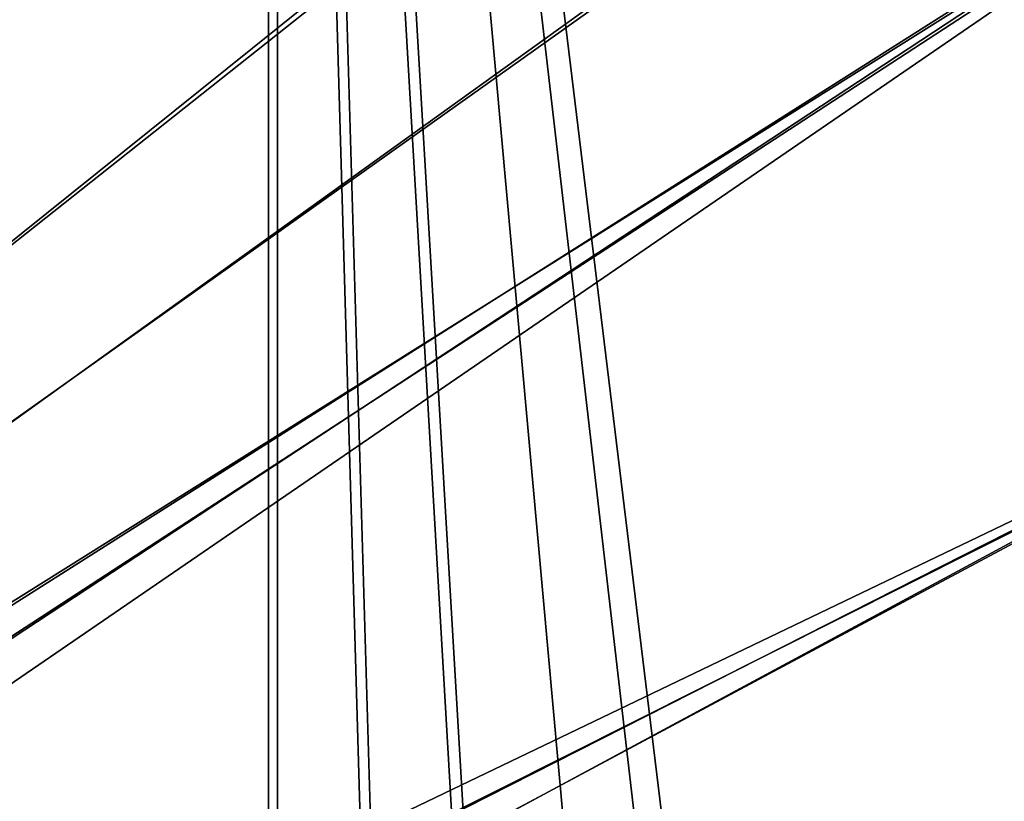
# Model space of a CAD drawing. Header units: metres. Extents: x -904 to 0, y -908 to 0.
# Tile 47 of 153: x -222 to -117, y -579 to -495. Entities that reach past the tile are written whole.
import ezdxf

# ---------------------------------------------------------------- set-up
doc = ezdxf.new("R2010")
doc.units = ezdxf.units.M

msp = doc.modelspace()

# ---------------------------------------------------------------- linework, layer by layer
at = {"layer": 'None012311'}
for points in [[(-452.00235, -701.143799, 107.12117), (-465.701691, -69.252586, 123.667824), (-71.672775, -399.771973, 115.012871)], [(-73.59713, -399.498657, 118.021057), (-465.757965, -71.129059, 126.619713), (-452.00235, -703.006531, 110.073418)], [(-75.414772, -432.511597, 117.156578), (-73.59713, -399.498657, 118.021057), (-452.00235, -703.006531, 110.073418)], [(-71.672775, -399.771973, 115.012871), (-73.531425, -432.316986, 114.160645), (-452.00235, -701.143799, 107.12117)], [(-73.531425, -432.316986, 114.160645), (-74.874588, -464.850952, 113.308716), (-452.00235, -701.143799, 107.12117)], [(-75.414772, -432.511597, 117.156578), (-452.00235, -703.006531, 110.073418), (-76.726997, -465.369781, 116.296158)], [(-452.00235, -701.143799, 107.12117), (-74.874588, -464.850952, 113.308716), (-439.541016, -702.286743, 107.09124)], [(-452.00235, -703.006531, 110.073418), (-439.865814, -704.11969, 110.044273), (-76.726997, -465.369781, 116.296158)], [(-76.726997, -465.369781, 116.296158), (-439.865814, -704.11969, 110.044273), (-77.852707, -530.450745, 114.591949)], [(-74.874588, -464.850952, 113.308716), (-426.795593, -705.950073, 106.995316), (-439.541016, -702.286743, 107.09124)], [(-74.874588, -464.850952, 113.308716), (-76.020103, -529.826416, 111.607269), (-426.795593, -705.950073, 106.995316)], [(-439.865814, -704.11969, 110.044273), (-427.452545, -707.6875, 109.950844), (-77.852707, -530.450745, 114.591949)], [(-77.852707, -530.450745, 114.591949), (-427.452545, -707.6875, 109.950844), (-416.817261, -713.039001, 109.810707)], [(-76.020103, -529.826416, 111.607269), (-415.876404, -711.444336, 106.85144), (-426.795593, -705.950073, 106.995316)], [(-416.817261, -713.039001, 109.810707), (-77.015099, -595.536011, 112.887634), (-77.852707, -530.450745, 114.591949)], [(-76.020103, -529.826416, 111.607269), (-75.124039, -594.647217, 109.909882), (-415.876404, -711.444336, 106.85144)]]:
    msp.add_3dface(points, dxfattribs=at)
at = {"layer": 'None012312'}
for points in [[(-194.320099, -244.003937, 2170), (-310.285797, -494.047516, 2170), (-194.320099, -740.804871, 2170)], [(-195.265991, -740.003967, 2167.144043), (-308.750519, -494.003937, 2167.144043), (-195.265991, -244.003937, 2167.144043)], [(-195.265991, -740.003967, 2167.144043), (-195.265991, -244.003937, 2167.144043), (-180.38501, -756.770996, 2157.224365)], [(-195.265991, -244.003937, 2167.144043), (-164.589264, -772.242615, 2146.695068), (-180.38501, -756.770996, 2157.224365)], [(-164.589264, -772.242615, 2146.695068), (-195.265991, -244.003937, 2167.144043), (-130.859543, -799.576477, 2124.210693)], [(-195.265991, -244.003937, 2167.144043), (-57.658901, -244.003937, 2075.415527), (-130.859543, -799.576477, 2124.210693)], [(-194.320099, -740.804871, 2170), (-179.185745, -757.945496, 2159.911377), (-194.320099, -244.003937, 2170)], [(-179.185745, -757.945496, 2159.911377), (-163.10463, -773.75061, 2149.191895), (-194.320099, -244.003937, 2170)], [(-194.320099, -244.003937, 2170), (-163.10463, -773.75061, 2149.191895), (-145.002502, -789.292603, 2137.125)], [(-145.002502, -789.292603, 2137.125), (-126.16481, -803.473694, 2124.567871), (-194.320099, -244.003937, 2170)], [(-126.16481, -803.473694, 2124.567871), (-55.043732, -244.003937, 2077.158691), (-194.320099, -244.003937, 2170)], [(-130.859543, -799.576477, 2124.210693), (-57.658901, -244.003937, 2075.415527), (-95.010384, -822.552795, 2100.313965)], [(-126.16481, -803.473694, 2124.567871), (-83.638107, -829.801086, 2096.219727), (-55.043732, -244.003937, 2077.158691)], [(-310.285797, -494.047516, 2170), (-312.668732, -519.883057, 2170), (-194.320099, -740.804871, 2170)], [(-311.142212, -520.071289, 2167.144043), (-308.750519, -494.003937, 2167.144043), (-195.265991, -740.003967, 2167.144043)], [(-194.320099, -740.804871, 2170), (-312.668732, -519.883057, 2170), (-320.273376, -546.26355, 2170)], [(-318.808014, -546.733032, 2167.144043), (-311.142212, -520.071289, 2167.144043), (-195.265991, -740.003967, 2167.144043)], [(-320.273376, -546.26355, 2170), (-331.632141, -568.801025, 2170), (-194.320099, -740.804871, 2170)], [(-195.265991, -740.003967, 2167.144043), (-330.287323, -569.545532, 2167.144043), (-318.808014, -546.733032, 2167.144043)], [(-331.632141, -568.801025, 2170), (-341.022766, -582.135193, 2170), (-194.320099, -740.804871, 2170)], [(-339.756653, -583.009521, 2167.144043), (-330.287323, -569.545532, 2167.144043), (-195.265991, -740.003967, 2167.144043)]]:
    msp.add_3dface(points, dxfattribs=at)

doc.saveas('drawing.dxf')
